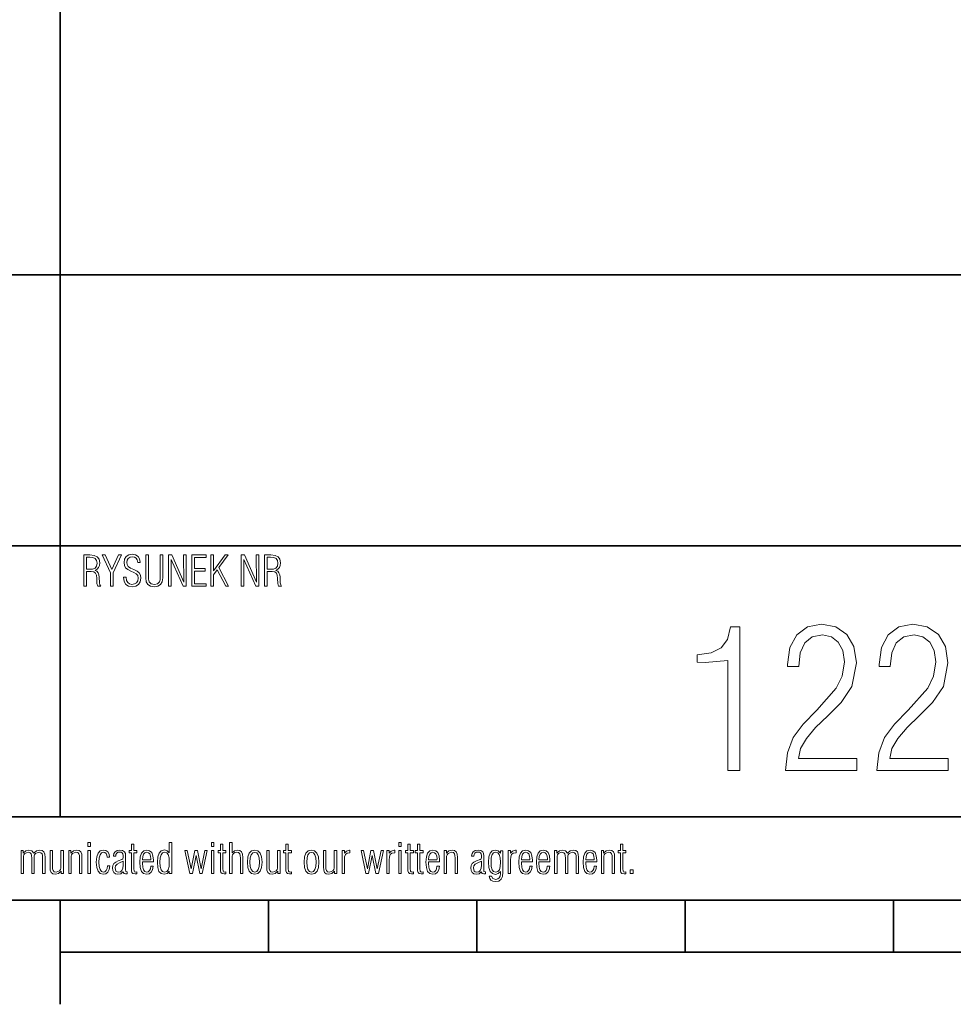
# Model space of a CAD drawing. Extents: x 0 to 210, y 0 to 297.
# Tile 2 of 5: x 53 to 98, y 5 to 52. Entities that reach past the tile are written whole.
import ezdxf

# ---------------------------------------------------------------- set-up
doc = ezdxf.new("R2010")
doc.units = 0

msp = doc.modelspace()

# ---------------------------------------------------------------- linework, layer by layer
at = {"color": 7, "lineweight": 35}
for p, q in [((55, 14), (55, 70)), ((10, 40), (175, 40)), ((10, 27), (175, 27)), ((10, 14), (175, 14)), ((10, 10), (200, 10)), ((10, 10), (200, 10)), ((55, 10), (55, 5)), ((65, 10), (65, 7.5)), ((75, 10), (75, 7.5)), ((85, 10), (85, 7.5)), ((95, 10), (95, 7.5)), ((55, 7.5), (155, 7.5))]:
    msp.add_line(p, q, dxfattribs=at)
at = {"color": 7, "lineweight": 13}
for points in [[(56.139, 25.061), (56.264, 25.061), (56.264, 25.76), (56.499, 25.76), (56.628, 25.742), (56.705, 25.685), (56.743, 25.585), (56.759, 25.436), (56.771, 25.194), (56.809, 25.061), (56.954, 25.061), (56.91, 25.132), (56.89, 25.226), (56.878, 25.49), (56.862, 25.613), (56.83, 25.707), (56.769, 25.776), (56.679, 25.82), (56.777, 25.874), (56.848, 25.953), (56.888, 26.056), (56.902, 26.187), (56.872, 26.354), (56.785, 26.47), (56.638, 26.539), (56.431, 26.561), (56.139, 26.561)], [(57.421, 25.061), (57.546, 25.061), (57.546, 25.701), (57.949, 26.561), (57.808, 26.561), (57.482, 25.854), (57.16, 26.561), (57.025, 26.561), (57.421, 25.701)], [(58.04, 25.488), (58.072, 25.289), (58.154, 25.146), (58.283, 25.059), (58.458, 25.029), (58.636, 25.059), (58.768, 25.142), (58.851, 25.272), (58.881, 25.45), (58.861, 25.587), (58.801, 25.697), (58.696, 25.786), (58.545, 25.86), (58.38, 25.925), (58.263, 26.009), (58.215, 26.094), (58.199, 26.197), (58.219, 26.307), (58.275, 26.396), (58.364, 26.452), (58.474, 26.474), (58.575, 26.456), (58.652, 26.404), (58.702, 26.319), (58.726, 26.203), (58.847, 26.203), (58.847, 26.213), (58.819, 26.372), (58.744, 26.491), (58.623, 26.565), (58.466, 26.591), (58.305, 26.561), (58.181, 26.481), (58.098, 26.358), (58.07, 26.203), (58.088, 26.06), (58.146, 25.947), (58.247, 25.856), (58.392, 25.782), (58.539, 25.723), (58.658, 25.659), (58.73, 25.566), (58.754, 25.45), (58.732, 25.321), (58.672, 25.226), (58.575, 25.168), (58.448, 25.148), (58.334, 25.17), (58.247, 25.234), (58.189, 25.341), (58.166, 25.488)], [(59.934, 26.561), (59.809, 26.561), (59.809, 25.482), (59.801, 25.369), (59.771, 25.277), (59.67, 25.18), (59.526, 25.146), (59.379, 25.18), (59.28, 25.277), (59.244, 25.395), (59.24, 25.55), (59.24, 26.561), (59.115, 26.561), (59.115, 25.458), (59.141, 25.272), (59.219, 25.138), (59.348, 25.059), (59.526, 25.031), (59.699, 25.059), (59.828, 25.138), (59.906, 25.272), (59.934, 25.458)], [(60.21, 25.061), (60.335, 25.061), (60.335, 26.344), (60.903, 25.061), (61.056, 25.061), (61.056, 26.561), (60.931, 26.561), (60.937, 25.252), (60.359, 26.561), (60.21, 26.561)], [(61.332, 25.061), (62.02, 25.061), (62.02, 25.178), (61.456, 25.178), (61.456, 25.788), (61.964, 25.788), (61.964, 25.903), (61.456, 25.903), (61.456, 26.444), (62.02, 26.444), (62.02, 26.561), (61.332, 26.561)], [(62.244, 25.061), (62.368, 25.061), (62.368, 25.603), (62.548, 25.846), (62.958, 25.061), (63.091, 25.061), (62.626, 25.951), (63.073, 26.561), (62.93, 26.561), (62.368, 25.792), (62.368, 26.561), (62.244, 26.561)], [(63.697, 25.061), (63.822, 25.061), (63.822, 26.344), (64.39, 25.061), (64.543, 25.061), (64.543, 26.561), (64.418, 26.561), (64.424, 25.252), (63.846, 26.561), (63.697, 26.561)], [(64.817, 25.061), (64.942, 25.061), (64.942, 25.76), (65.177, 25.76), (65.306, 25.742), (65.383, 25.685), (65.421, 25.585), (65.437, 25.436), (65.449, 25.194), (65.487, 25.061), (65.632, 25.061), (65.588, 25.132), (65.568, 25.226), (65.556, 25.49), (65.54, 25.613), (65.507, 25.707), (65.447, 25.776), (65.356, 25.82), (65.455, 25.874), (65.526, 25.953), (65.566, 26.056), (65.58, 26.187), (65.55, 26.354), (65.463, 26.47), (65.316, 26.539), (65.109, 26.561), (64.817, 26.561)], [(56.264, 25.87), (56.264, 26.45), (56.427, 26.45), (56.58, 26.434), (56.691, 26.386), (56.755, 26.299), (56.777, 26.172), (56.753, 26.028), (56.681, 25.933), (56.56, 25.885), (56.393, 25.87)], [(64.942, 25.87), (64.942, 26.45), (65.105, 26.45), (65.258, 26.434), (65.368, 26.386), (65.433, 26.299), (65.455, 26.172), (65.431, 26.028), (65.358, 25.933), (65.238, 25.885), (65.07, 25.87)], [(89.811, 16.217), (93.241, 16.217), (93.241, 16.791), (90.441, 16.791), (90.535, 17.279), (90.817, 17.758), (91.258, 18.275), (91.841, 18.848), (92.489, 19.478), (93.006, 20.248), (93.222, 21.385), (93.1, 22.165), (92.762, 22.748), (92.226, 23.114), (91.54, 23.246), (90.864, 23.114), (90.356, 22.729), (90.028, 22.118), (89.915, 21.31), (89.915, 21.207), (90.45, 21.207), (90.525, 21.864), (90.742, 22.344), (91.099, 22.626), (91.597, 22.719), (92.019, 22.626), (92.348, 22.372), (92.564, 21.968), (92.64, 21.432), (92.536, 20.737), (92.254, 20.164), (91.315, 19.111), (90.657, 18.435), (90.178, 17.796), (89.905, 17.072)], [(94.199, 16.217), (97.629, 16.217), (97.629, 16.791), (94.829, 16.791), (94.923, 17.279), (95.205, 17.758), (95.646, 18.275), (96.229, 18.848), (96.877, 19.478), (97.394, 20.248), (97.61, 21.385), (97.488, 22.165), (97.15, 22.748), (96.614, 23.114), (95.928, 23.246), (95.252, 23.114), (94.744, 22.729), (94.415, 22.118), (94.303, 21.31), (94.303, 21.207), (94.838, 21.207), (94.913, 21.864), (95.13, 22.344), (95.487, 22.626), (95.985, 22.719), (96.407, 22.626), (96.736, 22.372), (96.952, 21.968), (97.028, 21.432), (96.924, 20.737), (96.642, 20.164), (95.703, 19.111), (95.045, 18.435), (94.566, 17.796), (94.293, 17.072)], [(87.049, 16.217), (87.622, 16.217), (87.622, 23.114), (87.181, 23.114), (87.03, 22.503), (86.73, 22.099), (86.25, 21.855), (85.583, 21.77), (85.583, 21.413), (85.959, 21.404), (87.049, 21.489)], [(56.34, 12.577), (56.457, 12.577), (56.457, 12.768), (56.34, 12.768)], [(60.359, 12.768), (60.242, 12.768), (60.242, 12.271), (60.144, 12.371), (60.009, 12.406), (59.858, 12.367), (59.753, 12.259), (59.691, 12.073), (59.67, 11.818), (59.689, 11.56), (59.747, 11.379), (59.85, 11.272), (60.003, 11.238), (60.136, 11.272), (60.242, 11.383), (60.242, 11.268), (60.359, 11.268)], [(62.264, 12.577), (62.381, 12.577), (62.381, 12.768), (62.264, 12.768)], [(63.138, 11.268), (63.254, 11.268), (63.254, 12.112), (63.272, 12.174), (63.321, 12.235), (63.393, 12.277), (63.482, 12.295), (63.57, 12.277), (63.623, 12.224), (63.647, 12.136), (63.655, 12.013), (63.655, 11.268), (63.772, 11.268), (63.772, 12.051), (63.758, 12.204), (63.713, 12.313), (63.633, 12.38), (63.516, 12.402), (63.367, 12.365), (63.254, 12.263), (63.254, 12.768), (63.138, 12.768)], [(71.26, 12.577), (71.377, 12.577), (71.377, 12.768), (71.26, 12.768)], [(53.127, 11.268), (53.244, 11.268), (53.244, 12.114), (53.262, 12.174), (53.312, 12.233), (53.385, 12.275), (53.473, 12.293), (53.568, 12.273), (53.618, 12.22), (53.638, 12.132), (53.644, 12.013), (53.644, 11.268), (53.761, 11.268), (53.761, 12.12), (53.779, 12.176), (53.83, 12.233), (53.902, 12.275), (53.991, 12.293), (54.085, 12.273), (54.136, 12.218), (54.156, 12.132), (54.162, 12.013), (54.162, 11.268), (54.279, 11.268), (54.279, 12.051), (54.264, 12.204), (54.22, 12.313), (54.14, 12.38), (54.023, 12.402), (53.868, 12.361), (53.743, 12.245), (53.652, 12.359), (53.505, 12.402), (53.354, 12.363), (53.232, 12.253), (53.232, 12.373), (53.127, 12.373)], [(54.639, 12.373), (54.522, 12.373), (54.522, 11.588), (54.534, 11.435), (54.581, 11.327), (54.661, 11.262), (54.782, 11.24), (54.929, 11.274), (55.052, 11.389), (55.052, 11.268), (55.16, 11.268), (55.16, 12.373), (55.044, 12.373), (55.044, 11.53), (55.021, 11.465), (54.971, 11.405), (54.81, 11.347), (54.717, 11.363), (54.667, 11.417), (54.643, 11.504), (54.639, 11.627)], [(55.936, 11.268), (56.052, 11.268), (56.052, 12.051), (56.038, 12.204), (55.992, 12.313), (55.911, 12.38), (55.793, 12.402), (55.644, 12.365), (55.523, 12.253), (55.523, 12.373), (55.414, 12.373), (55.414, 11.268), (55.531, 11.268), (55.531, 12.112), (55.551, 12.174), (55.601, 12.235), (55.764, 12.295), (55.855, 12.277), (55.907, 12.222), (55.93, 12.134), (55.936, 12.013)], [(56.34, 11.268), (56.457, 11.268), (56.457, 12.373), (56.34, 12.373)], [(57.393, 11.645), (57.274, 11.645), (57.254, 11.514), (57.214, 11.421), (57.154, 11.363), (57.079, 11.345), (56.989, 11.375), (56.922, 11.465), (56.878, 11.614), (56.864, 11.82), (56.878, 12.025), (56.92, 12.174), (56.989, 12.263), (57.083, 12.295), (57.152, 12.279), (57.21, 12.233), (57.248, 12.158), (57.266, 12.059), (57.381, 12.059), (57.353, 12.202), (57.293, 12.311), (57.198, 12.378), (57.079, 12.402), (56.93, 12.363), (56.823, 12.255), (56.759, 12.073), (56.739, 11.82), (56.759, 11.566), (56.823, 11.383), (56.928, 11.274), (57.073, 11.238), (57.2, 11.264), (57.297, 11.341), (57.361, 11.467)], [(58.227, 11.264), (58.227, 11.351), (58.215, 11.351), (58.15, 11.379), (58.142, 11.473), (58.142, 12.13), (58.134, 12.231), (58.098, 12.315), (58.005, 12.378), (57.866, 12.4), (57.738, 12.38), (57.641, 12.323), (57.579, 12.237), (57.558, 12.124), (57.558, 12.1), (57.673, 12.1), (57.685, 12.188), (57.721, 12.255), (57.78, 12.293), (57.862, 12.307), (57.935, 12.297), (57.985, 12.267), (58.015, 12.214), (58.026, 12.138), (58.026, 12.045), (58.009, 11.983), (57.965, 11.945), (57.794, 11.882), (57.671, 11.824), (57.587, 11.751), (57.536, 11.661), (57.52, 11.542), (57.536, 11.413), (57.589, 11.316), (57.669, 11.258), (57.78, 11.236), (57.915, 11.266), (58.021, 11.349), (58.07, 11.276), (58.144, 11.254)], [(58.69, 11.262), (58.69, 11.353), (58.632, 11.347), (58.579, 11.355), (58.553, 11.383), (58.541, 11.51), (58.541, 12.275), (58.69, 12.275), (58.69, 12.373), (58.541, 12.373), (58.541, 12.686), (58.424, 12.686), (58.424, 12.373), (58.313, 12.373), (58.313, 12.275), (58.424, 12.275), (58.424, 11.534), (58.426, 11.407), (58.448, 11.318), (58.501, 11.268), (58.599, 11.252)], [(59.475, 11.622), (59.356, 11.622), (59.338, 11.5), (59.298, 11.413), (59.236, 11.359), (59.155, 11.343), (59.066, 11.369), (59.004, 11.447), (58.968, 11.58), (58.956, 11.767), (58.956, 11.83), (59.481, 11.83), (59.481, 11.922), (59.459, 12.13), (59.399, 12.279), (59.3, 12.369), (59.165, 12.4), (59.014, 12.363), (58.909, 12.255), (58.847, 12.073), (58.829, 11.818), (58.847, 11.56), (58.907, 11.379), (59.008, 11.272), (59.155, 11.238), (59.284, 11.264), (59.381, 11.335), (59.445, 11.453)], [(58.956, 11.929), (58.956, 11.939), (58.968, 12.094), (59.008, 12.206), (59.072, 12.273), (59.163, 12.297), (59.246, 12.275), (59.306, 12.214), (59.346, 12.114), (59.36, 11.977), (59.358, 11.929)], [(60.242, 11.822), (60.23, 11.608), (60.192, 11.457), (60.123, 11.367), (60.017, 11.339), (59.914, 11.367), (59.846, 11.455), (59.807, 11.604), (59.797, 11.818), (59.809, 12.029), (59.85, 12.178), (59.918, 12.269), (60.021, 12.299), (60.126, 12.269), (60.194, 12.18), (60.23, 12.031)], [(60.995, 12.373), (61.229, 11.268), (61.354, 11.268), (61.529, 12.132), (61.706, 11.268), (61.827, 11.268), (62.064, 12.373), (61.954, 12.373), (61.77, 11.494), (61.591, 12.373), (61.466, 12.373), (61.293, 11.494), (61.108, 12.373)], [(62.264, 11.268), (62.381, 11.268), (62.381, 12.373), (62.264, 12.373)], [(62.962, 11.262), (62.962, 11.353), (62.904, 11.347), (62.852, 11.355), (62.826, 11.383), (62.813, 11.51), (62.813, 12.275), (62.962, 12.275), (62.962, 12.373), (62.813, 12.373), (62.813, 12.686), (62.697, 12.686), (62.697, 12.373), (62.586, 12.373), (62.586, 12.275), (62.697, 12.275), (62.697, 11.534), (62.699, 11.407), (62.721, 11.318), (62.773, 11.268), (62.872, 11.252)], [(63.989, 11.818), (64.009, 11.562), (64.076, 11.381), (64.187, 11.272), (64.344, 11.238), (64.499, 11.272), (64.609, 11.381), (64.676, 11.562), (64.698, 11.818), (64.674, 12.071), (64.607, 12.253), (64.497, 12.361), (64.344, 12.4), (64.189, 12.361), (64.078, 12.253), (64.011, 12.071)], [(64.116, 11.818), (64.13, 12.023), (64.172, 12.172), (64.245, 12.261), (64.344, 12.291), (64.442, 12.261), (64.513, 12.172), (64.557, 12.023), (64.573, 11.818), (64.557, 11.61), (64.513, 11.463), (64.44, 11.373), (64.344, 11.345), (64.245, 11.373), (64.172, 11.463), (64.13, 11.61)], [(65.034, 12.373), (64.917, 12.373), (64.917, 11.588), (64.93, 11.435), (64.976, 11.327), (65.056, 11.262), (65.177, 11.24), (65.324, 11.274), (65.447, 11.389), (65.447, 11.268), (65.556, 11.268), (65.556, 12.373), (65.439, 12.373), (65.439, 11.53), (65.417, 11.465), (65.366, 11.405), (65.205, 11.347), (65.113, 11.363), (65.062, 11.417), (65.038, 11.504), (65.034, 11.627)], [(66.101, 11.262), (66.101, 11.353), (66.043, 11.347), (65.991, 11.355), (65.964, 11.383), (65.952, 11.51), (65.952, 12.275), (66.101, 12.275), (66.101, 12.373), (65.952, 12.373), (65.952, 12.686), (65.836, 12.686), (65.836, 12.373), (65.725, 12.373), (65.725, 12.275), (65.836, 12.275), (65.836, 11.534), (65.838, 11.407), (65.86, 11.318), (65.912, 11.268), (66.011, 11.252)], [(66.711, 11.818), (66.732, 11.562), (66.798, 11.381), (66.909, 11.272), (67.066, 11.238), (67.221, 11.272), (67.332, 11.381), (67.398, 11.562), (67.42, 11.818), (67.396, 12.071), (67.33, 12.253), (67.219, 12.361), (67.066, 12.4), (66.911, 12.361), (66.8, 12.253), (66.734, 12.071)], [(66.838, 11.818), (66.852, 12.023), (66.895, 12.172), (66.967, 12.261), (67.066, 12.291), (67.164, 12.261), (67.235, 12.172), (67.279, 12.023), (67.295, 11.818), (67.279, 11.61), (67.235, 11.463), (67.162, 11.373), (67.066, 11.345), (66.967, 11.373), (66.895, 11.463), (66.852, 11.61)], [(67.756, 12.373), (67.64, 12.373), (67.64, 11.588), (67.652, 11.435), (67.698, 11.327), (67.779, 11.262), (67.899, 11.24), (68.046, 11.274), (68.169, 11.389), (68.169, 11.268), (68.278, 11.268), (68.278, 12.373), (68.161, 12.373), (68.161, 11.53), (68.139, 11.465), (68.089, 11.405), (67.928, 11.347), (67.835, 11.363), (67.785, 11.417), (67.76, 11.504), (67.756, 11.627)], [(68.532, 11.268), (68.648, 11.268), (68.648, 11.908), (68.656, 12.069), (68.695, 12.18), (68.775, 12.245), (68.912, 12.271), (68.912, 12.39), (68.89, 12.39), (68.745, 12.355), (68.648, 12.253), (68.648, 12.373), (68.532, 12.373)], [(69.45, 12.373), (69.683, 11.268), (69.808, 11.268), (69.983, 12.132), (70.16, 11.268), (70.281, 11.268), (70.519, 12.373), (70.408, 12.373), (70.225, 11.494), (70.046, 12.373), (69.921, 12.373), (69.748, 11.494), (69.562, 12.373)], [(70.68, 11.268), (70.797, 11.268), (70.797, 11.908), (70.805, 12.069), (70.843, 12.18), (70.924, 12.245), (71.06, 12.271), (71.06, 12.39), (71.038, 12.39), (70.893, 12.355), (70.797, 12.253), (70.797, 12.373), (70.68, 12.373)], [(71.26, 11.268), (71.377, 11.268), (71.377, 12.373), (71.26, 12.373)], [(71.958, 11.262), (71.958, 11.353), (71.9, 11.347), (71.848, 11.355), (71.821, 11.383), (71.809, 11.51), (71.809, 12.275), (71.958, 12.275), (71.958, 12.373), (71.809, 12.373), (71.809, 12.686), (71.693, 12.686), (71.693, 12.373), (71.582, 12.373), (71.582, 12.275), (71.693, 12.275), (71.693, 11.534), (71.695, 11.407), (71.717, 11.318), (71.769, 11.268), (71.868, 11.252)], [(72.421, 11.262), (72.421, 11.353), (72.363, 11.347), (72.311, 11.355), (72.285, 11.383), (72.272, 11.51), (72.272, 12.275), (72.421, 12.275), (72.421, 12.373), (72.272, 12.373), (72.272, 12.686), (72.156, 12.686), (72.156, 12.373), (72.045, 12.373), (72.045, 12.275), (72.156, 12.275), (72.156, 11.534), (72.158, 11.407), (72.18, 11.318), (72.232, 11.268), (72.331, 11.252)], [(73.207, 11.622), (73.088, 11.622), (73.07, 11.5), (73.03, 11.413), (72.967, 11.359), (72.887, 11.343), (72.798, 11.369), (72.736, 11.447), (72.699, 11.58), (72.687, 11.767), (72.687, 11.83), (73.213, 11.83), (73.213, 11.922), (73.191, 12.13), (73.13, 12.279), (73.032, 12.369), (72.897, 12.4), (72.746, 12.363), (72.641, 12.255), (72.579, 12.073), (72.56, 11.818), (72.579, 11.56), (72.639, 11.379), (72.74, 11.272), (72.887, 11.238), (73.015, 11.264), (73.112, 11.335), (73.177, 11.453)], [(72.687, 11.929), (72.687, 11.939), (72.699, 12.094), (72.74, 12.206), (72.804, 12.273), (72.895, 12.297), (72.977, 12.275), (73.038, 12.214), (73.078, 12.114), (73.092, 11.977), (73.09, 11.929)], [(73.956, 11.268), (74.072, 11.268), (74.072, 12.051), (74.058, 12.204), (74.012, 12.313), (73.932, 12.38), (73.813, 12.402), (73.664, 12.365), (73.543, 12.253), (73.543, 12.373), (73.434, 12.373), (73.434, 11.268), (73.551, 11.268), (73.551, 12.112), (73.571, 12.174), (73.621, 12.235), (73.785, 12.295), (73.875, 12.277), (73.928, 12.222), (73.95, 12.134), (73.956, 12.013)], [(75.419, 11.264), (75.419, 11.351), (75.407, 11.351), (75.343, 11.379), (75.335, 11.473), (75.335, 12.13), (75.327, 12.231), (75.291, 12.315), (75.198, 12.378), (75.059, 12.4), (74.93, 12.38), (74.834, 12.323), (74.771, 12.237), (74.751, 12.124), (74.751, 12.1), (74.866, 12.1), (74.878, 12.188), (74.914, 12.255), (74.973, 12.293), (75.055, 12.307), (75.128, 12.297), (75.178, 12.267), (75.208, 12.214), (75.218, 12.138), (75.218, 12.045), (75.202, 11.983), (75.158, 11.945), (74.987, 11.882), (74.864, 11.824), (74.779, 11.751), (74.729, 11.661), (74.713, 11.542), (74.729, 11.413), (74.781, 11.316), (74.862, 11.258), (74.973, 11.236), (75.107, 11.266), (75.214, 11.349), (75.262, 11.276), (75.337, 11.254)], [(76.13, 11.367), (76.13, 11.28), (76.114, 11.155), (76.074, 11.067), (76.005, 11.012), (75.915, 10.992), (75.772, 11.033), (75.709, 11.143), (75.591, 11.143), (75.619, 11.039), (75.681, 10.958), (75.774, 10.906), (75.889, 10.886), (76.062, 10.914), (76.173, 10.996), (76.229, 11.139), (76.247, 11.343), (76.247, 12.371), (76.13, 12.371), (76.13, 12.257), (76.024, 12.365), (75.891, 12.402), (75.738, 12.365), (75.635, 12.259), (75.577, 12.078), (75.558, 11.822), (75.579, 11.564), (75.641, 11.379), (75.746, 11.27), (75.897, 11.234), (76.032, 11.268)], [(76.13, 11.818), (76.118, 11.606), (76.082, 11.457), (76.013, 11.369), (75.909, 11.341), (75.806, 11.369), (75.738, 11.459), (75.697, 11.608), (75.685, 11.822), (75.695, 12.033), (75.734, 12.182), (75.802, 12.271), (75.905, 12.301), (76.011, 12.271), (76.08, 12.18), (76.118, 12.029)], [(76.507, 11.268), (76.624, 11.268), (76.624, 11.908), (76.632, 12.069), (76.67, 12.18), (76.75, 12.245), (76.887, 12.271), (76.887, 12.39), (76.865, 12.39), (76.72, 12.355), (76.624, 12.253), (76.624, 12.373), (76.507, 12.373)], [(77.662, 11.622), (77.544, 11.622), (77.526, 11.5), (77.485, 11.413), (77.423, 11.359), (77.342, 11.343), (77.254, 11.369), (77.191, 11.447), (77.155, 11.58), (77.143, 11.767), (77.143, 11.83), (77.668, 11.83), (77.668, 11.922), (77.646, 12.13), (77.586, 12.279), (77.487, 12.369), (77.352, 12.4), (77.201, 12.363), (77.097, 12.255), (77.034, 12.073), (77.016, 11.818), (77.034, 11.56), (77.095, 11.379), (77.195, 11.272), (77.342, 11.238), (77.471, 11.264), (77.568, 11.335), (77.632, 11.453)], [(77.143, 11.929), (77.143, 11.939), (77.155, 12.094), (77.195, 12.206), (77.26, 12.273), (77.35, 12.297), (77.433, 12.275), (77.493, 12.214), (77.534, 12.114), (77.548, 11.977), (77.546, 11.929)], [(78.504, 11.622), (78.385, 11.622), (78.367, 11.5), (78.327, 11.413), (78.264, 11.359), (78.184, 11.343), (78.095, 11.369), (78.033, 11.447), (77.997, 11.58), (77.985, 11.767), (77.985, 11.83), (78.51, 11.83), (78.51, 11.922), (78.488, 12.13), (78.428, 12.279), (78.329, 12.369), (78.194, 12.4), (78.043, 12.363), (77.938, 12.255), (77.876, 12.073), (77.858, 11.818), (77.876, 11.56), (77.936, 11.379), (78.037, 11.272), (78.184, 11.238), (78.313, 11.264), (78.409, 11.335), (78.474, 11.453)], [(77.985, 11.929), (77.985, 11.939), (77.997, 12.094), (78.037, 12.206), (78.101, 12.273), (78.192, 12.297), (78.275, 12.275), (78.335, 12.214), (78.375, 12.114), (78.389, 11.977), (78.387, 11.929)], [(78.736, 11.268), (78.852, 11.268), (78.852, 12.114), (78.87, 12.174), (78.921, 12.233), (78.993, 12.275), (79.082, 12.293), (79.177, 12.273), (79.227, 12.22), (79.247, 12.132), (79.253, 12.013), (79.253, 11.268), (79.37, 11.268), (79.37, 12.12), (79.388, 12.176), (79.438, 12.233), (79.511, 12.275), (79.599, 12.293), (79.694, 12.273), (79.744, 12.218), (79.764, 12.132), (79.77, 12.013), (79.77, 11.268), (79.887, 11.268), (79.887, 12.051), (79.873, 12.204), (79.829, 12.313), (79.748, 12.38), (79.632, 12.402), (79.477, 12.361), (79.352, 12.245), (79.261, 12.359), (79.114, 12.402), (78.963, 12.363), (78.84, 12.253), (78.84, 12.373), (78.736, 12.373)], [(80.749, 11.622), (80.63, 11.622), (80.612, 11.5), (80.572, 11.413), (80.509, 11.359), (80.429, 11.343), (80.34, 11.369), (80.278, 11.447), (80.242, 11.58), (80.23, 11.767), (80.23, 11.83), (80.755, 11.83), (80.755, 11.922), (80.733, 12.13), (80.673, 12.279), (80.574, 12.369), (80.439, 12.4), (80.288, 12.363), (80.183, 12.255), (80.121, 12.073), (80.103, 11.818), (80.121, 11.56), (80.181, 11.379), (80.282, 11.272), (80.429, 11.238), (80.558, 11.264), (80.654, 11.335), (80.719, 11.453)], [(80.23, 11.929), (80.23, 11.939), (80.242, 12.094), (80.282, 12.206), (80.346, 12.273), (80.437, 12.297), (80.519, 12.275), (80.58, 12.214), (80.62, 12.114), (80.634, 11.977), (80.632, 11.929)], [(81.498, 11.268), (81.615, 11.268), (81.615, 12.051), (81.601, 12.204), (81.554, 12.313), (81.474, 12.38), (81.355, 12.402), (81.206, 12.365), (81.085, 12.253), (81.085, 12.373), (80.977, 12.373), (80.977, 11.268), (81.093, 11.268), (81.093, 12.112), (81.113, 12.174), (81.164, 12.235), (81.327, 12.295), (81.417, 12.277), (81.47, 12.222), (81.492, 12.134), (81.498, 12.013)], [(82.156, 11.262), (82.156, 11.353), (82.098, 11.347), (82.046, 11.355), (82.019, 11.383), (82.007, 11.51), (82.007, 12.275), (82.156, 12.275), (82.156, 12.373), (82.007, 12.373), (82.007, 12.686), (81.891, 12.686), (81.891, 12.373), (81.78, 12.373), (81.78, 12.275), (81.891, 12.275), (81.891, 11.534), (81.893, 11.407), (81.915, 11.318), (81.967, 11.268), (82.066, 11.252)], [(58.026, 11.86), (58.026, 11.677), (58.009, 11.528), (57.969, 11.423), (57.901, 11.361), (57.804, 11.341), (57.736, 11.353), (57.685, 11.393), (57.643, 11.542), (57.665, 11.649), (57.738, 11.727), (57.856, 11.792)], [(75.218, 11.86), (75.218, 11.677), (75.202, 11.528), (75.162, 11.423), (75.093, 11.361), (74.997, 11.341), (74.928, 11.353), (74.878, 11.393), (74.836, 11.542), (74.858, 11.649), (74.93, 11.727), (75.049, 11.792)], [(82.366, 11.268), (82.505, 11.268), (82.505, 11.445), (82.366, 11.445)]]:
    msp.add_lwpolyline(points, close=True, dxfattribs=at)

doc.saveas('drawing.dxf')
